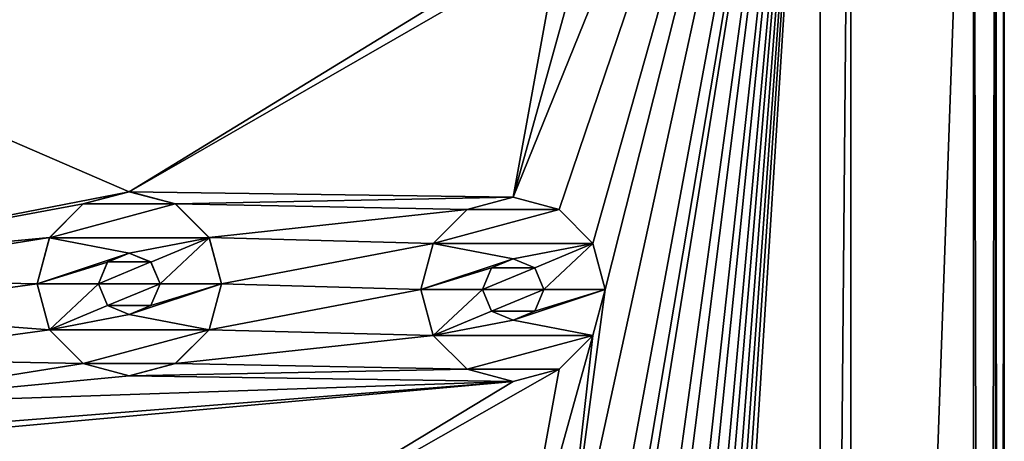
# Model space of a CAD drawing. Header units: millimetres. Extents: x -178 to 325, y 0 to 197.
# Tile 41 of 256: x -152 to -136, y 167 to 174. Entities that reach past the tile are written whole.
import ezdxf

# ---------------------------------------------------------------- set-up
doc = ezdxf.new("R2010")
doc.units = ezdxf.units.MM
doc.header["$LTSCALE"] = 52.148148
for name, color, linetype in [('6044', 7, 'CONTINUOUS'), ('6045', 7, 'CONTINUOUS'), ('6047', 7, 'CONTINUOUS'), ('6050', 7, 'CONTINUOUS'), ('6057', 7, 'CONTINUOUS'), ('6058', 7, 'CONTINUOUS'), ('6059', 7, 'CONTINUOUS'), ('6066', 7, 'CONTINUOUS'), ('6077', 7, 'CONTINUOUS'), ('6078', 7, 'CONTINUOUS'), ('6079', 7, 'CONTINUOUS'), ('6080', 7, 'CONTINUOUS'), ('6081', 7, 'CONTINUOUS'), ('6187', 7, 'CONTINUOUS'), ('6188', 7, 'CONTINUOUS'), ('6189', 7, 'CONTINUOUS'), ('6190', 7, 'CONTINUOUS'), ('6191', 7, 'CONTINUOUS')]:
    doc.layers.add(name, color=color, linetype=linetype)

msp = doc.modelspace()

# ---------------------------------------------------------------- linework, layer by layer
at = {"layer": '6044', "linetype": 'CONTINUOUS'}
for points in [[(-136.25, 183.25, -7.5), (-136.25, 26.75, -7.5), (-163.75, 183.25, -7.5), (-136.25, 183.25, -7.5)], [(-163.75, 183.25, -7.5), (-136.25, 26.75, -7.5), (-163.75, 26.75, -7.5), (-163.75, 183.25, -7.5)]]:
    msp.add_3dface(points, dxfattribs=at)
at = {"layer": '6045', "linetype": 'CONTINUOUS'}
for points in [[(-138.75, 183.25, 7.5), (-142.451, 175.579, 7.5), (-143.75, 170.907, 7.5), (-138.75, 183.25, 7.5)], [(-143, 170.706, 7.5), (-138.75, 183.25, 7.5), (-143.75, 170.907, 7.5), (-143, 170.706, 7.5)], [(-138.75, 183.25, 7.5), (-142.25, 169.407, 7.5), (-143, 163.785, 7.5), (-138.75, 183.25, 7.5)], [(-142.451, 170.157, 7.5), (-138.75, 183.25, 7.5), (-143, 170.706, 7.5), (-142.451, 170.157, 7.5)], [(-138.75, 183.25, 7.5), (-142.25, 162.486, 7.5), (-143, 156.864, 7.5), (-138.75, 183.25, 7.5)], [(-142.451, 163.236, 7.5), (-138.75, 183.25, 7.5), (-143, 163.785, 7.5), (-142.451, 163.236, 7.5)], [(-142.451, 156.314, 7.5), (-138.75, 183.25, 7.5), (-143, 156.864, 7.5), (-142.451, 156.314, 7.5)], [(-142.25, 169.407, 7.5), (-138.75, 183.25, 7.5), (-142.451, 170.157, 7.5), (-142.25, 169.407, 7.5)], [(-142.25, 162.486, 7.5), (-138.75, 183.25, 7.5), (-142.451, 163.236, 7.5), (-142.25, 162.486, 7.5)], [(-142.25, 155.565, 7.5), (-138.75, 183.25, 7.5), (-142.451, 156.314, 7.5), (-142.25, 155.565, 7.5)], [(-138.75, 183.25, 7.5), (-142.25, 155.565, 7.5), (-142.451, 149.393, 7.5), (-138.75, 183.25, 7.5)], [(-142.25, 148.643, 7.5), (-138.75, 183.25, 7.5), (-142.451, 149.393, 7.5), (-142.25, 148.643, 7.5)], [(-138.75, 183.25, 7.5), (-142.25, 148.643, 7.5), (-142.451, 142.472, 7.5), (-138.75, 183.25, 7.5)], [(-142.25, 141.722, 7.5), (-138.75, 183.25, 7.5), (-142.451, 142.472, 7.5), (-142.25, 141.722, 7.5)], [(-138.75, 183.25, 7.5), (-142.25, 141.722, 7.5), (-142.451, 135.55, 7.5), (-138.75, 183.25, 7.5)], [(-142.25, 134.8, 7.5), (-138.75, 183.25, 7.5), (-142.451, 135.55, 7.5), (-142.25, 134.8, 7.5)], [(-138.75, 183.25, 7.5), (-142.25, 134.8, 7.5), (-142.451, 128.629, 7.5), (-138.75, 183.25, 7.5)], [(-142.25, 127.879, 7.5), (-138.75, 183.25, 7.5), (-142.451, 128.629, 7.5), (-142.25, 127.879, 7.5)], [(-138.75, 126.75, 7.5), (-138.75, 183.25, 7.5), (-142.25, 127.879, 7.5), (-138.75, 126.75, 7.5)], [(-136.25, 26.75, 7.5), (-136.25, 183.25, 7.5), (-138.25, 126.75, 7.5), (-136.25, 26.75, 7.5)], [(-136.25, 183.25, 7.5), (-138.25, 183.25, 7.5), (-138.25, 126.75, 7.5), (-136.25, 183.25, 7.5)], [(-142.451, 175.579, 7.5), (-143, 175.03, 7.5), (-143.75, 170.907, 7.5), (-142.451, 175.579, 7.5)], [(-143, 175.03, 7.5), (-143.75, 174.829, 7.5), (-150, 170.999, 7.5), (-143, 175.03, 7.5)], [(-143.75, 170.907, 7.5), (-143, 175.03, 7.5), (-150, 170.999, 7.5), (-143.75, 170.907, 7.5)], [(-156.25, 173.7, 7.5), (-143.75, 174.829, 7.5), (-155.5, 173.9, 7.5), (-156.25, 173.7, 7.5)], [(-143.75, 174.829, 7.5), (-156.25, 173.7, 7.5), (-150, 170.999, 7.5), (-143.75, 174.829, 7.5)], [(-156.25, 173.7, 7.5), (-156.25, 169.778, 7.5), (-150, 170.999, 7.5), (-156.25, 173.7, 7.5)], [(-150, 170.999, 7.5), (-156.25, 169.778, 7.5), (-150.75, 170.799, 7.5), (-150, 170.999, 7.5)], [(-149.25, 170.799, 7.5), (-143.75, 170.907, 7.5), (-150, 170.999, 7.5), (-149.25, 170.799, 7.5)], [(-150.75, 170.799, 7.5), (-156.25, 169.778, 7.5), (-151.299, 170.25, 7.5), (-150.75, 170.799, 7.5)], [(-144.5, 170.706, 7.5), (-143.75, 170.907, 7.5), (-149.25, 170.799, 7.5), (-144.5, 170.706, 7.5)], [(-148.701, 170.25, 7.5), (-144.5, 170.706, 7.5), (-149.25, 170.799, 7.5), (-148.701, 170.25, 7.5)], [(-145.049, 170.157, 7.5), (-144.5, 170.706, 7.5), (-148.701, 170.25, 7.5), (-145.049, 170.157, 7.5)], [(-156.25, 169.778, 7.5), (-155.5, 169.577, 7.5), (-151.299, 170.25, 7.5), (-156.25, 169.778, 7.5)], [(-151.299, 170.25, 7.5), (-155.5, 169.577, 7.5), (-151.5, 169.5, 7.5), (-151.299, 170.25, 7.5)], [(-148.5, 169.5, 7.5), (-145.049, 170.157, 7.5), (-148.701, 170.25, 7.5), (-148.5, 169.5, 7.5)], [(-145.25, 169.407, 7.5), (-145.049, 170.157, 7.5), (-148.5, 169.5, 7.5), (-145.25, 169.407, 7.5)], [(-150, 170, 7.5), (-150.353, 169.854, 7.5), (-149.647, 169.854, 7.5), (-150, 170, 7.5)], [(-150.353, 169.854, 7.5), (-150.5, 169.5, 7.5), (-149.647, 169.854, 7.5), (-150.353, 169.854, 7.5)], [(-149.647, 169.854, 7.5), (-150.5, 169.5, 7.5), (-149.5, 169.5, 7.5), (-149.647, 169.854, 7.5)], [(-143.75, 169.907, 7.5), (-144.103, 169.761, 7.5), (-143.397, 169.761, 7.5), (-143.75, 169.907, 7.5)], [(-144.103, 169.761, 7.5), (-144.25, 169.407, 7.5), (-143.397, 169.761, 7.5), (-144.103, 169.761, 7.5)], [(-143.397, 169.761, 7.5), (-144.25, 169.407, 7.5), (-143.25, 169.407, 7.5), (-143.397, 169.761, 7.5)], [(-155.5, 169.577, 7.5), (-154.951, 169.028, 7.5), (-151.5, 169.5, 7.5), (-155.5, 169.577, 7.5)], [(-151.5, 169.5, 7.5), (-154.951, 169.028, 7.5), (-151.299, 168.75, 7.5), (-151.5, 169.5, 7.5)], [(-149.5, 169.5, 7.5), (-150.5, 169.5, 7.5), (-150.353, 169.146, 7.5), (-149.5, 169.5, 7.5)], [(-149.647, 169.146, 7.5), (-149.5, 169.5, 7.5), (-150.353, 169.146, 7.5), (-149.647, 169.146, 7.5)], [(-145.25, 169.407, 7.5), (-148.5, 169.5, 7.5), (-148.701, 168.75, 7.5), (-145.25, 169.407, 7.5)], [(-145.049, 168.658, 7.5), (-145.25, 169.407, 7.5), (-148.701, 168.75, 7.5), (-145.049, 168.658, 7.5)], [(-143.25, 169.407, 7.5), (-144.25, 169.407, 7.5), (-144.103, 169.053, 7.5), (-143.25, 169.407, 7.5)], [(-143.397, 169.053, 7.5), (-143.25, 169.407, 7.5), (-144.103, 169.053, 7.5), (-143.397, 169.053, 7.5)], [(-142.25, 169.407, 7.5), (-142.451, 168.658, 7.5), (-143, 163.785, 7.5), (-142.25, 169.407, 7.5)], [(-154.951, 169.028, 7.5), (-154.75, 168.278, 7.5), (-151.299, 168.75, 7.5), (-154.951, 169.028, 7.5)], [(-150, 169, 7.5), (-149.647, 169.146, 7.5), (-150.353, 169.146, 7.5), (-150, 169, 7.5)], [(-143.75, 168.908, 7.5), (-143.397, 169.053, 7.5), (-144.103, 169.053, 7.5), (-143.75, 168.908, 7.5)], [(-151.299, 168.75, 7.5), (-154.75, 168.278, 7.5), (-150.75, 168.201, 7.5), (-151.299, 168.75, 7.5)], [(-149.25, 168.201, 7.5), (-145.049, 168.658, 7.5), (-148.701, 168.75, 7.5), (-149.25, 168.201, 7.5)], [(-144.5, 168.108, 7.5), (-145.049, 168.658, 7.5), (-149.25, 168.201, 7.5), (-144.5, 168.108, 7.5)], [(-142.451, 168.658, 7.5), (-143, 168.108, 7.5), (-143.75, 163.985, 7.5), (-142.451, 168.658, 7.5)], [(-143, 163.785, 7.5), (-142.451, 168.658, 7.5), (-143.75, 163.985, 7.5), (-143, 163.785, 7.5)], [(-154.75, 168.278, 7.5), (-154.951, 167.528, 7.5), (-150.75, 168.201, 7.5), (-154.75, 168.278, 7.5)], [(-150.75, 168.201, 7.5), (-154.951, 167.528, 7.5), (-150, 168.001, 7.5), (-150.75, 168.201, 7.5)], [(-150, 168.001, 7.5), (-144.5, 168.108, 7.5), (-149.25, 168.201, 7.5), (-150, 168.001, 7.5)], [(-143.75, 167.908, 7.5), (-144.5, 168.108, 7.5), (-150, 168.001, 7.5), (-143.75, 167.908, 7.5)], [(-143, 168.108, 7.5), (-143.75, 167.908, 7.5), (-150, 164.124, 7.5), (-143, 168.108, 7.5)], [(-143.75, 163.985, 7.5), (-143, 168.108, 7.5), (-150, 164.124, 7.5), (-143.75, 163.985, 7.5)], [(-156.25, 166.779, 7.5), (-143.75, 167.908, 7.5), (-155.5, 166.979, 7.5), (-156.25, 166.779, 7.5)], [(-143.75, 167.908, 7.5), (-156.25, 166.779, 7.5), (-150, 164.124, 7.5), (-143.75, 167.908, 7.5)], [(-155.5, 166.979, 7.5), (-143.75, 167.908, 7.5), (-154.951, 167.528, 7.5), (-155.5, 166.979, 7.5)], [(-154.951, 167.528, 7.5), (-143.75, 167.908, 7.5), (-150, 168.001, 7.5), (-154.951, 167.528, 7.5)]]:
    msp.add_3dface(points, dxfattribs=at)
at = {"layer": '6047', "linetype": 'CONTINUOUS'}
for points in [[(-135.75, 26.75, -7), (-135.75, 183.25, -7), (-135.75, 26.75, 7), (-135.75, 26.75, -7)], [(-135.75, 26.75, 7), (-135.75, 183.25, -7), (-135.75, 183.25, 7), (-135.75, 26.75, 7)]]:
    msp.add_3dface(points, dxfattribs=at)
at = {"layer": '6050', "linetype": 'CONTINUOUS'}
for points in [[(-136.25, 26.75, -7.5), (-136.25, 183.25, -7.5), (-135.896, 183.25, -7.354), (-136.25, 26.75, -7.5)], [(-135.896, 26.75, -7.354), (-136.25, 26.75, -7.5), (-135.896, 183.25, -7.354), (-135.896, 26.75, -7.354)], [(-135.75, 183.25, -7), (-135.75, 26.75, -7), (-135.896, 26.75, -7.354), (-135.75, 183.25, -7)], [(-135.75, 183.25, -7), (-135.896, 26.75, -7.354), (-135.896, 183.25, -7.354), (-135.75, 183.25, -7)]]:
    msp.add_3dface(points, dxfattribs=at)
at = {"layer": '6057', "linetype": 'CONTINUOUS'}
for points in [[(-136.25, 183.25, 7.5), (-136.25, 26.75, 7.5), (-135.896, 26.75, 7.354), (-136.25, 183.25, 7.5)], [(-135.896, 183.25, 7.354), (-136.25, 183.25, 7.5), (-135.896, 26.75, 7.354), (-135.896, 183.25, 7.354)], [(-135.75, 26.75, 7), (-135.75, 183.25, 7), (-135.896, 183.25, 7.354), (-135.75, 26.75, 7)], [(-135.75, 26.75, 7), (-135.896, 183.25, 7.354), (-135.896, 26.75, 7.354), (-135.75, 26.75, 7)]]:
    msp.add_3dface(points, dxfattribs=at)
at = {"layer": '6058', "linetype": 'CONTINUOUS'}
for points in [[(-138.75, 183.25, 5.5), (-138.75, 126.75, 5.5), (-138.25, 183.25, 5.5), (-138.75, 183.25, 5.5)], [(-138.25, 183.25, 5.5), (-138.75, 126.75, 5.5), (-138.25, 126.75, 5.5), (-138.25, 183.25, 5.5)]]:
    msp.add_3dface(points, dxfattribs=at)
at = {"layer": '6059', "linetype": 'CONTINUOUS'}
for points in [[(-138.75, 183.25, 7.5), (-138.75, 126.75, 7.5), (-138.75, 183.25, 5.5), (-138.75, 183.25, 7.5)], [(-138.75, 183.25, 5.5), (-138.75, 126.75, 7.5), (-138.75, 126.75, 5.5), (-138.75, 183.25, 5.5)]]:
    msp.add_3dface(points, dxfattribs=at)
at = {"layer": '6066', "linetype": 'CONTINUOUS'}
for points in [[(-138.25, 126.75, 7.5), (-138.25, 183.25, 7.5), (-138.25, 126.75, 5.5), (-138.25, 126.75, 7.5)], [(-138.25, 183.25, 7.5), (-138.25, 183.25, 5.5), (-138.25, 126.75, 5.5), (-138.25, 183.25, 7.5)]]:
    msp.add_3dface(points, dxfattribs=at)
at = {"layer": '6077', "linetype": 'CONTINUOUS'}
for points in [[(-143.75, 170.907, 9.5), (-144.499, 170.706, 9.5), (-143.001, 170.706, 9.5), (-143.75, 170.907, 9.5)], [(-144.499, 170.706, 9.5), (-145.049, 170.156, 9.5), (-143.001, 170.706, 9.5), (-144.499, 170.706, 9.5)], [(-143.001, 170.706, 9.5), (-145.049, 170.156, 9.5), (-142.451, 170.156, 9.5), (-143.001, 170.706, 9.5)], [(-145.049, 170.156, 9.5), (-145.25, 169.407, 9.5), (-143.75, 169.907, 9.5), (-145.049, 170.156, 9.5)], [(-142.451, 170.156, 9.5), (-145.049, 170.156, 9.5), (-143.75, 169.907, 9.5), (-142.451, 170.156, 9.5)], [(-143.397, 169.76, 9.5), (-142.451, 170.156, 9.5), (-143.75, 169.907, 9.5), (-143.397, 169.76, 9.5)], [(-143.25, 169.407, 9.5), (-142.451, 170.156, 9.5), (-143.397, 169.76, 9.5), (-143.25, 169.407, 9.5)], [(-142.25, 169.407, 9.5), (-142.451, 170.156, 9.5), (-143.25, 169.407, 9.5), (-142.25, 169.407, 9.5)], [(-143.75, 169.907, 9.5), (-145.25, 169.407, 9.5), (-144.103, 169.76, 9.5), (-143.75, 169.907, 9.5)], [(-144.103, 169.76, 9.5), (-145.25, 169.407, 9.5), (-144.25, 169.407, 9.5), (-144.103, 169.76, 9.5)], [(-145.25, 169.407, 9.5), (-145.049, 168.659, 9.5), (-144.25, 169.407, 9.5), (-145.25, 169.407, 9.5)], [(-144.25, 169.407, 9.5), (-145.049, 168.659, 9.5), (-144.103, 169.054, 9.5), (-144.25, 169.407, 9.5)], [(-142.451, 168.659, 9.5), (-142.25, 169.407, 9.5), (-143.75, 168.907, 9.5), (-142.451, 168.659, 9.5)], [(-143.75, 168.907, 9.5), (-142.25, 169.407, 9.5), (-143.397, 169.054, 9.5), (-143.75, 168.907, 9.5)], [(-142.25, 169.407, 9.5), (-143.25, 169.407, 9.5), (-143.397, 169.054, 9.5), (-142.25, 169.407, 9.5)], [(-144.103, 169.054, 9.5), (-145.049, 168.659, 9.5), (-143.75, 168.907, 9.5), (-144.103, 169.054, 9.5)], [(-145.049, 168.659, 9.5), (-142.451, 168.659, 9.5), (-143.75, 168.907, 9.5), (-145.049, 168.659, 9.5)], [(-144.499, 168.108, 9.5), (-142.451, 168.659, 9.5), (-145.049, 168.659, 9.5), (-144.499, 168.108, 9.5)], [(-143.001, 168.108, 9.5), (-142.451, 168.659, 9.5), (-144.499, 168.108, 9.5), (-143.001, 168.108, 9.5)], [(-143.75, 167.907, 9.5), (-143.001, 168.108, 9.5), (-144.499, 168.108, 9.5), (-143.75, 167.907, 9.5)]]:
    msp.add_3dface(points, dxfattribs=at)
at = {"layer": '6078', "linetype": 'CONTINUOUS'}
for points in [[(-143.75, 170.907, 7.5), (-144.5, 170.706, 7.5), (-143.75, 170.907, 9.5), (-143.75, 170.907, 7.5)], [(-144.5, 170.706, 7.5), (-144.499, 170.706, 9.5), (-143.75, 170.907, 9.5), (-144.5, 170.706, 7.5)], [(-143, 170.706, 7.5), (-143.75, 170.907, 7.5), (-143.001, 170.706, 9.5), (-143, 170.706, 7.5)], [(-143.75, 170.907, 7.5), (-143.75, 170.907, 9.5), (-143.001, 170.706, 9.5), (-143.75, 170.907, 7.5)], [(-144.5, 170.706, 7.5), (-145.049, 170.157, 7.5), (-144.499, 170.706, 9.5), (-144.5, 170.706, 7.5)], [(-145.049, 170.157, 7.5), (-145.049, 170.156, 9.5), (-144.499, 170.706, 9.5), (-145.049, 170.157, 7.5)], [(-143, 170.706, 7.5), (-143.001, 170.706, 9.5), (-142.451, 170.156, 9.5), (-143, 170.706, 7.5)], [(-142.451, 170.157, 7.5), (-143, 170.706, 7.5), (-142.451, 170.156, 9.5), (-142.451, 170.157, 7.5)], [(-145.049, 170.157, 7.5), (-145.25, 169.407, 7.5), (-145.049, 170.156, 9.5), (-145.049, 170.157, 7.5)], [(-145.25, 169.407, 7.5), (-145.25, 169.407, 9.5), (-145.049, 170.156, 9.5), (-145.25, 169.407, 7.5)], [(-142.25, 169.407, 7.5), (-142.451, 170.157, 7.5), (-142.25, 169.407, 9.5), (-142.25, 169.407, 7.5)], [(-142.25, 169.407, 9.5), (-142.451, 170.157, 7.5), (-142.451, 170.156, 9.5), (-142.25, 169.407, 9.5)]]:
    msp.add_3dface(points, dxfattribs=at)
at = {"layer": '6079', "linetype": 'CONTINUOUS'}
for points in [[(-145.25, 169.407, 7.5), (-145.049, 168.658, 7.5), (-145.25, 169.407, 9.5), (-145.25, 169.407, 7.5)], [(-145.049, 168.658, 7.5), (-145.049, 168.659, 9.5), (-145.25, 169.407, 9.5), (-145.049, 168.658, 7.5)], [(-142.451, 168.658, 7.5), (-142.25, 169.407, 7.5), (-142.451, 168.659, 9.5), (-142.451, 168.658, 7.5)], [(-142.25, 169.407, 7.5), (-142.25, 169.407, 9.5), (-142.451, 168.659, 9.5), (-142.25, 169.407, 7.5)], [(-145.049, 168.658, 7.5), (-144.5, 168.108, 7.5), (-145.049, 168.659, 9.5), (-145.049, 168.658, 7.5)], [(-144.5, 168.108, 7.5), (-144.499, 168.108, 9.5), (-145.049, 168.659, 9.5), (-144.5, 168.108, 7.5)], [(-142.451, 168.658, 7.5), (-142.451, 168.659, 9.5), (-143.001, 168.108, 9.5), (-142.451, 168.658, 7.5)], [(-143, 168.108, 7.5), (-142.451, 168.658, 7.5), (-143.001, 168.108, 9.5), (-143, 168.108, 7.5)], [(-144.5, 168.108, 7.5), (-143.75, 167.908, 7.5), (-144.499, 168.108, 9.5), (-144.5, 168.108, 7.5)], [(-143.75, 167.908, 7.5), (-143.75, 167.907, 9.5), (-144.499, 168.108, 9.5), (-143.75, 167.908, 7.5)], [(-143.75, 167.908, 7.5), (-143, 168.108, 7.5), (-143.75, 167.907, 9.5), (-143.75, 167.908, 7.5)], [(-143, 168.108, 7.5), (-143.001, 168.108, 9.5), (-143.75, 167.907, 9.5), (-143, 168.108, 7.5)]]:
    msp.add_3dface(points, dxfattribs=at)
at = {"layer": '6080', "linetype": 'CONTINUOUS'}
for points in [[(-144.103, 169.053, 7.5), (-144.25, 169.407, 7.5), (-144.103, 169.054, 9.5), (-144.103, 169.053, 7.5)], [(-144.25, 169.407, 7.5), (-144.25, 169.407, 9.5), (-144.103, 169.054, 9.5), (-144.25, 169.407, 7.5)], [(-143.25, 169.407, 7.5), (-143.397, 169.053, 7.5), (-143.25, 169.407, 9.5), (-143.25, 169.407, 7.5)], [(-143.25, 169.407, 9.5), (-143.397, 169.053, 7.5), (-143.397, 169.054, 9.5), (-143.25, 169.407, 9.5)], [(-144.103, 169.053, 7.5), (-144.103, 169.054, 9.5), (-143.75, 168.907, 9.5), (-144.103, 169.053, 7.5)], [(-143.75, 168.908, 7.5), (-144.103, 169.053, 7.5), (-143.75, 168.907, 9.5), (-143.75, 168.908, 7.5)], [(-143.397, 169.053, 7.5), (-143.75, 168.908, 7.5), (-143.397, 169.054, 9.5), (-143.397, 169.053, 7.5)], [(-143.75, 168.908, 7.5), (-143.75, 168.907, 9.5), (-143.397, 169.054, 9.5), (-143.75, 168.908, 7.5)]]:
    msp.add_3dface(points, dxfattribs=at)
at = {"layer": '6081', "linetype": 'CONTINUOUS'}
for points in [[(-144.103, 169.761, 7.5), (-143.75, 169.907, 7.5), (-144.103, 169.76, 9.5), (-144.103, 169.761, 7.5)], [(-143.75, 169.907, 7.5), (-143.75, 169.907, 9.5), (-144.103, 169.76, 9.5), (-143.75, 169.907, 7.5)], [(-143.75, 169.907, 7.5), (-143.397, 169.761, 7.5), (-143.75, 169.907, 9.5), (-143.75, 169.907, 7.5)], [(-143.397, 169.761, 7.5), (-143.397, 169.76, 9.5), (-143.75, 169.907, 9.5), (-143.397, 169.761, 7.5)], [(-144.25, 169.407, 7.5), (-144.103, 169.761, 7.5), (-144.25, 169.407, 9.5), (-144.25, 169.407, 7.5)], [(-144.103, 169.761, 7.5), (-144.103, 169.76, 9.5), (-144.25, 169.407, 9.5), (-144.103, 169.761, 7.5)], [(-143.397, 169.761, 7.5), (-143.25, 169.407, 7.5), (-143.397, 169.76, 9.5), (-143.397, 169.761, 7.5)], [(-143.25, 169.407, 7.5), (-143.25, 169.407, 9.5), (-143.397, 169.76, 9.5), (-143.25, 169.407, 7.5)]]:
    msp.add_3dface(points, dxfattribs=at)
at = {"layer": '6187', "linetype": 'CONTINUOUS'}
for points in [[(-150, 171, 9.5), (-150.749, 170.799, 9.5), (-149.251, 170.799, 9.5), (-150, 171, 9.5)], [(-150.749, 170.799, 9.5), (-151.299, 170.249, 9.5), (-149.251, 170.799, 9.5), (-150.749, 170.799, 9.5)], [(-149.251, 170.799, 9.5), (-151.299, 170.249, 9.5), (-148.701, 170.249, 9.5), (-149.251, 170.799, 9.5)], [(-151.5, 169.5, 9.5), (-150, 170, 9.5), (-151.299, 170.249, 9.5), (-151.5, 169.5, 9.5)], [(-151.299, 170.249, 9.5), (-150, 170, 9.5), (-148.701, 170.249, 9.5), (-151.299, 170.249, 9.5)], [(-150, 170, 9.5), (-149.647, 169.853, 9.5), (-148.701, 170.249, 9.5), (-150, 170, 9.5)], [(-149.647, 169.853, 9.5), (-149.5, 169.5, 9.5), (-148.701, 170.249, 9.5), (-149.647, 169.853, 9.5)], [(-149.5, 169.5, 9.5), (-148.5, 169.5, 9.5), (-148.701, 170.249, 9.5), (-149.5, 169.5, 9.5)], [(-150.353, 169.853, 9.5), (-150, 170, 9.5), (-151.5, 169.5, 9.5), (-150.353, 169.853, 9.5)], [(-150.5, 169.5, 9.5), (-150.353, 169.853, 9.5), (-151.5, 169.5, 9.5), (-150.5, 169.5, 9.5)], [(-151.299, 168.751, 9.5), (-150.5, 169.5, 9.5), (-151.5, 169.5, 9.5), (-151.299, 168.751, 9.5)], [(-150.353, 169.147, 9.5), (-150.5, 169.5, 9.5), (-151.299, 168.751, 9.5), (-150.353, 169.147, 9.5)], [(-149.647, 169.147, 9.5), (-150, 169, 9.5), (-148.5, 169.5, 9.5), (-149.647, 169.147, 9.5)], [(-148.5, 169.5, 9.5), (-150, 169, 9.5), (-148.701, 168.751, 9.5), (-148.5, 169.5, 9.5)], [(-149.5, 169.5, 9.5), (-149.647, 169.147, 9.5), (-148.5, 169.5, 9.5), (-149.5, 169.5, 9.5)], [(-150, 169, 9.5), (-150.353, 169.147, 9.5), (-151.299, 168.751, 9.5), (-150, 169, 9.5)], [(-148.701, 168.751, 9.5), (-150, 169, 9.5), (-151.299, 168.751, 9.5), (-148.701, 168.751, 9.5)], [(-150.749, 168.201, 9.5), (-148.701, 168.751, 9.5), (-151.299, 168.751, 9.5), (-150.749, 168.201, 9.5)], [(-149.251, 168.201, 9.5), (-148.701, 168.751, 9.5), (-150.749, 168.201, 9.5), (-149.251, 168.201, 9.5)], [(-150, 168, 9.5), (-149.251, 168.201, 9.5), (-150.749, 168.201, 9.5), (-150, 168, 9.5)]]:
    msp.add_3dface(points, dxfattribs=at)
at = {"layer": '6188', "linetype": 'CONTINUOUS'}
for points in [[(-150.353, 169.146, 7.5), (-150.5, 169.5, 7.5), (-150.353, 169.147, 9.5), (-150.353, 169.146, 7.5)], [(-150.5, 169.5, 7.5), (-150.5, 169.5, 9.5), (-150.353, 169.147, 9.5), (-150.5, 169.5, 7.5)], [(-149.5, 169.5, 7.5), (-149.647, 169.146, 7.5), (-149.5, 169.5, 9.5), (-149.5, 169.5, 7.5)], [(-149.5, 169.5, 9.5), (-149.647, 169.146, 7.5), (-149.647, 169.147, 9.5), (-149.5, 169.5, 9.5)], [(-150.353, 169.146, 7.5), (-150.353, 169.147, 9.5), (-150, 169, 9.5), (-150.353, 169.146, 7.5)], [(-150, 169, 7.5), (-150.353, 169.146, 7.5), (-150, 169, 9.5), (-150, 169, 7.5)], [(-149.647, 169.146, 7.5), (-150, 169, 7.5), (-149.647, 169.147, 9.5), (-149.647, 169.146, 7.5)], [(-150, 169, 7.5), (-150, 169, 9.5), (-149.647, 169.147, 9.5), (-150, 169, 7.5)]]:
    msp.add_3dface(points, dxfattribs=at)
at = {"layer": '6189', "linetype": 'CONTINUOUS'}
for points in [[(-150.353, 169.854, 7.5), (-150, 170, 7.5), (-150.353, 169.853, 9.5), (-150.353, 169.854, 7.5)], [(-150, 170, 7.5), (-150, 170, 9.5), (-150.353, 169.853, 9.5), (-150, 170, 7.5)], [(-150, 170, 7.5), (-149.647, 169.854, 7.5), (-150, 170, 9.5), (-150, 170, 7.5)], [(-149.647, 169.854, 7.5), (-149.647, 169.853, 9.5), (-150, 170, 9.5), (-149.647, 169.854, 7.5)], [(-150.5, 169.5, 7.5), (-150.353, 169.854, 7.5), (-150.5, 169.5, 9.5), (-150.5, 169.5, 7.5)], [(-150.353, 169.854, 7.5), (-150.353, 169.853, 9.5), (-150.5, 169.5, 9.5), (-150.353, 169.854, 7.5)], [(-149.647, 169.854, 7.5), (-149.5, 169.5, 7.5), (-149.647, 169.853, 9.5), (-149.647, 169.854, 7.5)], [(-149.5, 169.5, 7.5), (-149.5, 169.5, 9.5), (-149.647, 169.853, 9.5), (-149.5, 169.5, 7.5)]]:
    msp.add_3dface(points, dxfattribs=at)
at = {"layer": '6190', "linetype": 'CONTINUOUS'}
for points in [[(-150, 170.999, 7.5), (-150.75, 170.799, 7.5), (-150, 171, 9.5), (-150, 170.999, 7.5)], [(-150.75, 170.799, 7.5), (-150.749, 170.799, 9.5), (-150, 171, 9.5), (-150.75, 170.799, 7.5)], [(-150, 170.999, 7.5), (-150, 171, 9.5), (-149.251, 170.799, 9.5), (-150, 170.999, 7.5)], [(-149.25, 170.799, 7.5), (-150, 170.999, 7.5), (-149.251, 170.799, 9.5), (-149.25, 170.799, 7.5)], [(-150.75, 170.799, 7.5), (-151.299, 170.25, 7.5), (-150.749, 170.799, 9.5), (-150.75, 170.799, 7.5)], [(-151.299, 170.25, 7.5), (-151.299, 170.249, 9.5), (-150.749, 170.799, 9.5), (-151.299, 170.25, 7.5)], [(-149.25, 170.799, 7.5), (-149.251, 170.799, 9.5), (-148.701, 170.249, 9.5), (-149.25, 170.799, 7.5)], [(-148.701, 170.25, 7.5), (-149.25, 170.799, 7.5), (-148.701, 170.249, 9.5), (-148.701, 170.25, 7.5)], [(-151.299, 170.25, 7.5), (-151.5, 169.5, 7.5), (-151.299, 170.249, 9.5), (-151.299, 170.25, 7.5)], [(-151.5, 169.5, 7.5), (-151.5, 169.5, 9.5), (-151.299, 170.249, 9.5), (-151.5, 169.5, 7.5)], [(-148.5, 169.5, 7.5), (-148.701, 170.25, 7.5), (-148.5, 169.5, 9.5), (-148.5, 169.5, 7.5)], [(-148.5, 169.5, 9.5), (-148.701, 170.25, 7.5), (-148.701, 170.249, 9.5), (-148.5, 169.5, 9.5)]]:
    msp.add_3dface(points, dxfattribs=at)
at = {"layer": '6191', "linetype": 'CONTINUOUS'}
for points in [[(-151.5, 169.5, 7.5), (-151.299, 168.75, 7.5), (-151.5, 169.5, 9.5), (-151.5, 169.5, 7.5)], [(-151.299, 168.75, 7.5), (-151.299, 168.751, 9.5), (-151.5, 169.5, 9.5), (-151.299, 168.75, 7.5)], [(-148.701, 168.75, 7.5), (-148.5, 169.5, 7.5), (-148.701, 168.751, 9.5), (-148.701, 168.75, 7.5)], [(-148.5, 169.5, 7.5), (-148.5, 169.5, 9.5), (-148.701, 168.751, 9.5), (-148.5, 169.5, 7.5)], [(-151.299, 168.75, 7.5), (-150.75, 168.201, 7.5), (-151.299, 168.751, 9.5), (-151.299, 168.75, 7.5)], [(-150.75, 168.201, 7.5), (-150.749, 168.201, 9.5), (-151.299, 168.751, 9.5), (-150.75, 168.201, 7.5)], [(-148.701, 168.75, 7.5), (-148.701, 168.751, 9.5), (-149.251, 168.201, 9.5), (-148.701, 168.75, 7.5)], [(-149.25, 168.201, 7.5), (-148.701, 168.75, 7.5), (-149.251, 168.201, 9.5), (-149.25, 168.201, 7.5)], [(-150.75, 168.201, 7.5), (-150, 168.001, 7.5), (-150.749, 168.201, 9.5), (-150.75, 168.201, 7.5)], [(-150, 168.001, 7.5), (-150, 168, 9.5), (-150.749, 168.201, 9.5), (-150, 168.001, 7.5)], [(-150, 168.001, 7.5), (-149.25, 168.201, 7.5), (-150, 168, 9.5), (-150, 168.001, 7.5)], [(-149.25, 168.201, 7.5), (-149.251, 168.201, 9.5), (-150, 168, 9.5), (-149.25, 168.201, 7.5)]]:
    msp.add_3dface(points, dxfattribs=at)

doc.saveas('drawing.dxf')
